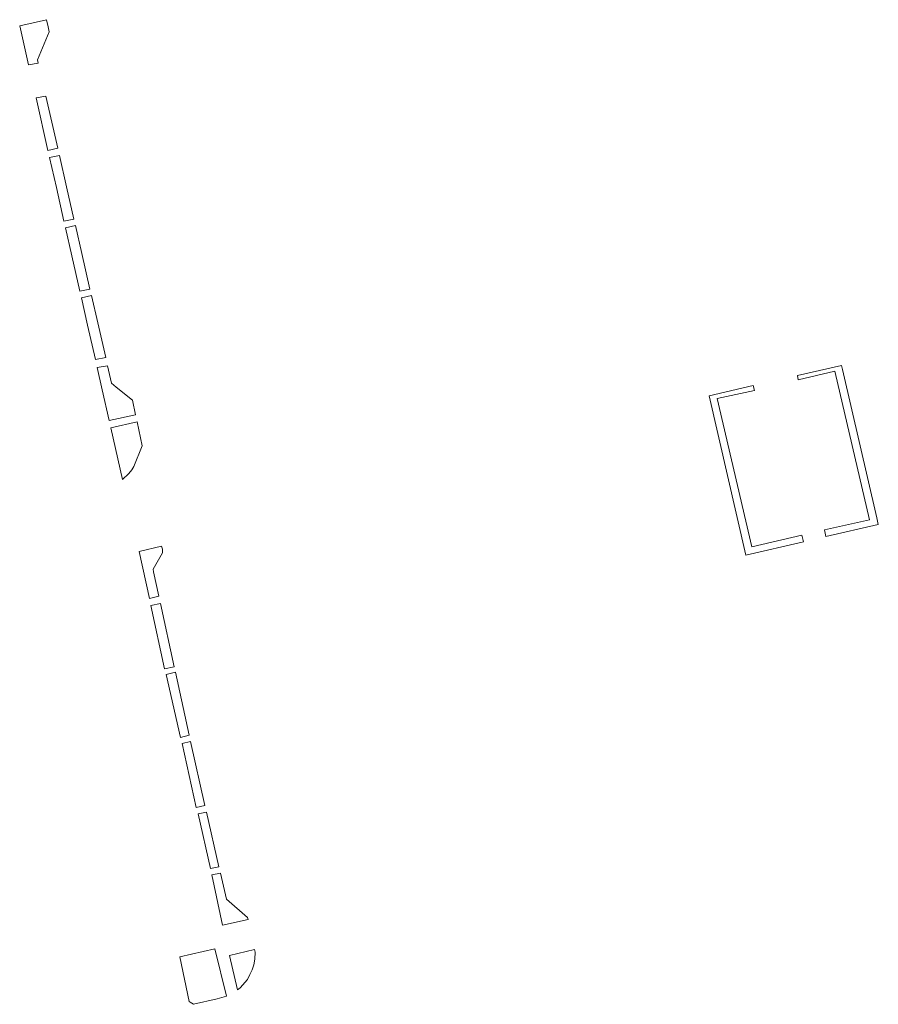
# Model space of a CAD drawing. Extents: x 211930 to 222589, y 569015 to 577578.
# Tile 64 of 95: x 221221 to 221335, y 575178 to 575308. Entities that reach past the tile are written whole.
import ezdxf

# ---------------------------------------------------------------- set-up
doc = ezdxf.new("R2010")
doc.units = 0
doc.layers.add('016 Alles planjaar 2023', color=72, linetype='Continuous', lineweight=20, true_color=0x1e90ff)

msp = doc.modelspace()

# ---------------------------------------------------------------- hatches: boundary and pattern name
at = {"layer": '016 Alles planjaar 2023', "true_color": 0x1e90ff}
h = msp.add_hatch(dxfattribs=at)
h.set_pattern_fill('DQ_CLEAR', color=72, style=0)
h.set_pattern_definition([])
h.paths.add_polyline_path([(221223.57, 575302.68), (221223.47, 575303.1), (221225.04, 575306.82), (221224.9, 575307.48), (221224.68, 575308.44), (221221.11, 575307.62), (221222.28, 575302.43), (221223.57, 575302.68)])
h = msp.add_hatch(dxfattribs=at)
h.set_pattern_fill('DQ_CLEAR', color=72, style=0)
h.set_pattern_definition([])
h.paths.add_polyline_path([(221224.57, 575298.29), (221223.28, 575298.04), (221224.86, 575291.07), (221226.16, 575291.35), (221224.57, 575298.29)])
h = msp.add_hatch(dxfattribs=at)
h.set_pattern_fill('DQ_CLEAR', color=72, style=0)
h.set_pattern_definition([])
h.paths.add_polyline_path([(221228.31, 575281.94), (221227.33, 575286.21), (221226.38, 575290.37), (221225.08, 575290.11), (221225.98, 575286.14), (221226.99, 575281.66), (221228.31, 575281.94)])
h = msp.add_hatch(dxfattribs=at)
h.set_pattern_fill('DQ_CLEAR', color=72, style=0)
h.set_pattern_definition([])
h.paths.add_polyline_path([(221230.44, 575272.64), (221229.36, 575277.34), (221228.51, 575281.07), (221227.2, 575280.76), (221228.04, 575277.05), (221229.11, 575272.35), (221230.44, 575272.64)])
h = msp.add_hatch(dxfattribs=at)
h.set_pattern_fill('DQ_CLEAR', color=72, style=0)
h.set_pattern_definition([])
h.paths.add_polyline_path([(221230.64, 575271.79), (221229.3, 575271.49), (221230.13, 575267.84), (221231.17, 575263.25), (221232.53, 575263.52), (221231.47, 575268.15), (221230.64, 575271.79)])
h = msp.add_hatch(dxfattribs=at)
h.set_pattern_fill('DQ_CLEAR', color=72, style=0)
h.set_pattern_definition([])
h.paths.add_polyline_path([(221236.5, 575255.93), (221236.08, 575257.86), (221233.93, 575259.6), (221233.31, 575260.11), (221232.78, 575262.41), (221231.41, 575262.19), (221232.08, 575259.22), (221233, 575255.17), (221236.5, 575255.93)])
h = msp.add_hatch(dxfattribs=at)
h.set_pattern_fill('DQ_CLEAR', color=72, style=0)
h.set_pattern_definition([])
h.paths.add_polyline_path([(221334.01, 575241.98), (221328.01, 575240.63), (221328.22, 575239.74), (221335.17, 575241.35), (221334.98, 575242.21), (221330.41, 575261.93), (221330.29, 575262.48), (221324.42, 575261.14), (221324.55, 575260.59), (221329.42, 575261.7), (221334.01, 575241.98)])
h = msp.add_hatch(dxfattribs=at)
h.set_pattern_fill('DQ_CLEAR', color=72, style=0)
h.set_pattern_definition([])
h.paths.add_polyline_path([(221325.23, 575239.05), (221325.02, 575239.92), (221318.36, 575238.37), (221313.78, 575258.1), (221318.72, 575259.16), (221318.57, 575259.8), (221312.71, 575258.46), (221317.56, 575237.27), (221325.23, 575239.05)])
h = msp.add_hatch(dxfattribs=at)
h.set_pattern_fill('DQ_CLEAR', color=72, style=0)
h.set_pattern_definition([])
h.paths.add_polyline_path([(221233.22, 575254.21), (221234.78, 575247.33), (221235.6, 575248.12), (221236, 575248.62), (221236.26, 575249.03), (221237.39, 575251.8), (221236.71, 575255), (221233.22, 575254.21)])
h = msp.add_hatch(dxfattribs=at)
h.set_pattern_fill('DQ_CLEAR', color=72, style=0)
h.set_pattern_definition([])
h.paths.add_polyline_path([(221240.09, 575238.06), (221239.95, 575238.46), (221236.97, 575237.74), (221238.34, 575231.51), (221239.6, 575231.81), (221238.9, 575235.03), (221238.86, 575235.39), (221240.09, 575237.59), (221240.09, 575238.06)])
h = msp.add_hatch(dxfattribs=at)
h.set_pattern_fill('DQ_CLEAR', color=72, style=0)
h.set_pattern_definition([])
h.paths.add_polyline_path([(221239.81, 575230.84), (221238.55, 575230.55), (221240.36, 575222.16), (221241.63, 575222.43), (221239.81, 575230.84)])
h = msp.add_hatch(dxfattribs=at)
h.set_pattern_fill('DQ_CLEAR', color=72, style=0)
h.set_pattern_definition([])
h.paths.add_polyline_path([(221241.79, 575221.7), (221240.55, 575221.42), (221242.46, 575213.04), (221243.6, 575213.33), (221241.79, 575221.7)])
h = msp.add_hatch(dxfattribs=at)
h.set_pattern_fill('DQ_CLEAR', color=72, style=0)
h.set_pattern_definition([])
h.paths.add_polyline_path([(221245.72, 575204), (221243.78, 575212.5), (221242.68, 575212.21), (221244.55, 575203.74), (221245.72, 575204)])
h = msp.add_hatch(dxfattribs=at)
h.set_pattern_fill('DQ_CLEAR', color=72, style=0)
h.set_pattern_definition([])
h.paths.add_polyline_path([(221247.58, 575195.85), (221245.92, 575203.11), (221244.81, 575202.87), (221246.44, 575195.61), (221247.58, 575195.85)])
h = msp.add_hatch(dxfattribs=at)
h.set_pattern_fill('DQ_CLEAR', color=72, style=0)
h.set_pattern_definition([])
h.paths.add_polyline_path([(221247.77, 575194.98), (221246.62, 575194.75), (221248.04, 575188.09), (221251.44, 575188.85), (221251.39, 575189.09), (221248.58, 575191.52), (221247.77, 575194.98)])
h = msp.add_hatch(dxfattribs=at)
h.set_pattern_fill('DQ_CLEAR', color=72, style=0)
h.set_pattern_definition([])
h.paths.add_polyline_path([(221248.58, 575178.65), (221247.05, 575184.94), (221242.36, 575183.88), (221243.63, 575177.95), (221243.76, 575177.83), (221244.2, 575177.56), (221247.35, 575178.27), (221248.58, 575178.65)])
h = msp.add_hatch(dxfattribs=at)
h.set_pattern_fill('DQ_CLEAR', color=72, style=0)
h.set_pattern_definition([])
h.paths.add_polyline_path([(221252.3, 575184.84), (221248.98, 575184.04), (221250.05, 575179.5), (221250.41, 575179.75), (221251.35, 575180.86), (221251.7, 575181.52), (221251.99, 575182.15), (221252.21, 575182.79), (221252.34, 575183.56), (221252.38, 575184.51), (221252.3, 575184.84)])

# ---------------------------------------------------------------- linework, layer by layer
at = {"layer": '016 Alles planjaar 2023', "color": 14, "true_color": 0x004000}
for points in [[(221223.57, 575302.68), (221223.47, 575303.1), (221225.04, 575306.82), (221224.9, 575307.48), (221224.68, 575308.44), (221221.11, 575307.62), (221222.28, 575302.43), (221223.57, 575302.68)], [(221224.57, 575298.29), (221223.28, 575298.04), (221224.86, 575291.07), (221226.16, 575291.35), (221224.57, 575298.29)], [(221228.31, 575281.94), (221227.33, 575286.21), (221226.38, 575290.37), (221225.08, 575290.11), (221225.98, 575286.14), (221226.99, 575281.66), (221228.31, 575281.94)], [(221230.44, 575272.64), (221229.36, 575277.34), (221228.51, 575281.07), (221227.2, 575280.76), (221228.04, 575277.05), (221229.11, 575272.35), (221230.44, 575272.64)], [(221230.64, 575271.79), (221229.3, 575271.49), (221230.13, 575267.84), (221231.17, 575263.25), (221232.53, 575263.52), (221231.47, 575268.15), (221230.64, 575271.79)], [(221236.5, 575255.93), (221236.08, 575257.86), (221233.93, 575259.6), (221233.31, 575260.11), (221232.78, 575262.41), (221231.41, 575262.19), (221232.08, 575259.22), (221233, 575255.17), (221236.5, 575255.93)], [(221334.01, 575241.98), (221328.01, 575240.63), (221328.22, 575239.74), (221335.17, 575241.35), (221334.98, 575242.21), (221330.41, 575261.93), (221330.29, 575262.48), (221324.42, 575261.14), (221324.55, 575260.59), (221329.42, 575261.7), (221334.01, 575241.98)], [(221325.23, 575239.05), (221325.02, 575239.92), (221318.36, 575238.37), (221313.78, 575258.1), (221318.72, 575259.16), (221318.57, 575259.8), (221312.71, 575258.46), (221317.56, 575237.27), (221325.23, 575239.05)], [(221233.22, 575254.21), (221234.78, 575247.33), (221235.6, 575248.12), (221236, 575248.62), (221236.26, 575249.03), (221237.39, 575251.8), (221236.71, 575255), (221233.22, 575254.21)], [(221240.09, 575238.06), (221239.95, 575238.46), (221236.97, 575237.74), (221238.34, 575231.51), (221239.6, 575231.81), (221238.9, 575235.03), (221238.86, 575235.39), (221240.09, 575237.59), (221240.09, 575238.06)], [(221239.81, 575230.84), (221238.55, 575230.55), (221240.36, 575222.16), (221241.63, 575222.43), (221239.81, 575230.84)], [(221241.79, 575221.7), (221240.55, 575221.42), (221242.46, 575213.04), (221243.6, 575213.33), (221241.79, 575221.7)], [(221245.72, 575204), (221243.78, 575212.5), (221242.68, 575212.21), (221244.55, 575203.74), (221245.72, 575204)], [(221247.58, 575195.85), (221245.92, 575203.11), (221244.81, 575202.87), (221246.44, 575195.61), (221247.58, 575195.85)], [(221247.77, 575194.98), (221246.62, 575194.75), (221248.04, 575188.09), (221251.44, 575188.85), (221251.39, 575189.09), (221248.58, 575191.52), (221247.77, 575194.98)], [(221248.58, 575178.65), (221247.05, 575184.94), (221242.36, 575183.88), (221243.63, 575177.95), (221243.76, 575177.83), (221244.2, 575177.56), (221247.35, 575178.27), (221248.58, 575178.65)], [(221252.3, 575184.84), (221248.98, 575184.04), (221250.05, 575179.5), (221250.41, 575179.75), (221251.35, 575180.86), (221251.7, 575181.52), (221251.99, 575182.15), (221252.21, 575182.79), (221252.34, 575183.56), (221252.38, 575184.51), (221252.3, 575184.84)]]:
    msp.add_lwpolyline(points, close=True, dxfattribs=at)

doc.saveas('drawing.dxf')
